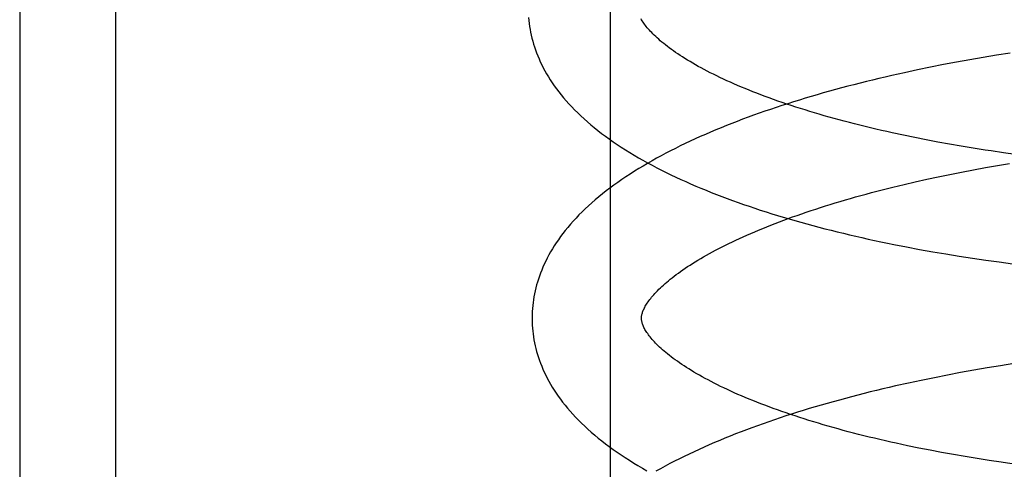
# Model space of a CAD drawing. Header units: inches. Extents: x 0 to 215, y 0 to 139.
# Tile 91 of 112: x 126.2329 to 126.4129, y 49.0786 to 49.1608. Entities that reach past the tile are written whole.
import ezdxf

# ---------------------------------------------------------------- set-up
doc = ezdxf.new("R2010")
doc.units = ezdxf.units.IN
doc.header["$LTSCALE"] = 11.804375
doc.header["$MEASUREMENT"] = 0
doc.linetypes.add('HIDDEN', pattern=[0.2, 0.1, -0.1])
doc.layers.add('DEFAULT_2', color=8, linetype='HIDDEN')

msp = doc.modelspace()

# ---------------------------------------------------------------- linework, layer by layer
at = {"layer": 'DEFAULT_2', "color": 8, "linetype": 'HIDDEN'}
for p, q in [((126.25039, 52.22575), (126.25039, 46.72525)), ((126.23289, 49.74358), (126.23289, 48.77358)), ((126.34091, 49.07108), (126.34091, 49.44608)), ((126.41398, 49.15473), (126.41152, 49.15434)), ((126.40422, 49.15308), (126.40181, 49.15262)), ((126.40665, 49.15351), (126.40422, 49.15308)), ((126.40908, 49.15394), (126.40665, 49.15351)), ((126.41152, 49.15434), (126.40908, 49.15394)), ((126.39468, 49.15115), (126.39234, 49.15063)), ((126.39704, 49.15166), (126.39468, 49.15115)), ((126.39942, 49.15215), (126.39704, 49.15166)), ((126.40181, 49.15262), (126.39942, 49.15215)), ((126.39655, 49.13928), (126.39449, 49.13971)), ((126.39864, 49.13887), (126.39655, 49.13928)), ((126.40075, 49.13847), (126.39864, 49.13887)), ((126.40289, 49.13808), (126.40075, 49.13847)), ((126.40505, 49.13771), (126.40289, 49.13808)), ((126.40723, 49.13735), (126.40505, 49.13771)), ((126.40943, 49.137), (126.40723, 49.13735)), ((126.41499, 49.1362), (126.41276, 49.13651)), ((126.40512, 49.13298), (126.40729, 49.13339)), ((126.40729, 49.13339), (126.40948, 49.13379)), ((126.40948, 49.13379), (126.41168, 49.13418)), ((126.41168, 49.13418), (126.41391, 49.13455)), ((126.39666, 49.13119), (126.39874, 49.13166)), ((126.39874, 49.13166), (126.40084, 49.13211)), ((126.40084, 49.13211), (126.40297, 49.13255)), ((126.40297, 49.13255), (126.40512, 49.13298)), ((126.39258, 49.13022), (126.39461, 49.13071)), ((126.39461, 49.13071), (126.39666, 49.13119)), ((126.39507, 49.11928), (126.39745, 49.11883)), ((126.39745, 49.11883), (126.39984, 49.1184)), ((126.39984, 49.1184), (126.40224, 49.11799)), ((126.40224, 49.11799), (126.40466, 49.11759)), ((126.40466, 49.11759), (126.40709, 49.11722)), ((126.40709, 49.11722), (126.40954, 49.11686)), ((126.40954, 49.11686), (126.41199, 49.11652)), ((126.41199, 49.11652), (126.41446, 49.11619)), ((126.4098, 49.09714), (126.40736, 49.09672)), ((126.41224, 49.09755), (126.4098, 49.09714)), ((126.4147, 49.09794), (126.41224, 49.09755)), ((126.40014, 49.09536), (126.39776, 49.09487)), ((126.40253, 49.09583), (126.40014, 49.09536)), ((126.40494, 49.09628), (126.40253, 49.09583)), ((126.40736, 49.09672), (126.40494, 49.09628)), ((126.3954, 49.09436), (126.39305, 49.09384)), ((126.39776, 49.09487), (126.3954, 49.09436)), ((126.39728, 49.08249), (126.39522, 49.08292)), ((126.39937, 49.08208), (126.39728, 49.08249)), ((126.40148, 49.08168), (126.39937, 49.08208)), ((126.40362, 49.08129), (126.40148, 49.08168)), ((126.40578, 49.08092), (126.40362, 49.08129)), ((126.40796, 49.08056), (126.40578, 49.08092)), ((126.41016, 49.08021), (126.40796, 49.08056)), ((126.41237, 49.07988), (126.41016, 49.08021))]:
    msp.add_line(p, q, dxfattribs=at)
for points in [[(126.32594, 49.16122), (126.32599, 49.16068), (126.32605, 49.16014), (126.32612, 49.15961), (126.32621, 49.15907), (126.32631, 49.15854), (126.32643, 49.158), (126.32656, 49.15746), (126.3267, 49.15693), (126.32686, 49.15639), (126.32703, 49.15585), (126.32721, 49.15531), (126.32741, 49.15477), (126.32762, 49.15423), (126.32785, 49.15369), (126.32809, 49.15315), (126.32835, 49.15261), (126.32863, 49.15206), (126.32892, 49.15151), (126.32923, 49.15097), (126.32956, 49.15042), (126.3299, 49.14987), (126.33026, 49.14932), (126.33064, 49.14877), (126.33104, 49.14821), (126.33146, 49.14766), (126.33189, 49.14711), (126.33235, 49.14655), (126.33282, 49.146), (126.33332, 49.14545), (126.33383, 49.1449), (126.33436, 49.14435), (126.33492, 49.1438), (126.33549, 49.14325), (126.33608, 49.14271), (126.33669, 49.14217), (126.33731, 49.14163), (126.33796, 49.1411), (126.33862, 49.14057), (126.33929, 49.14005), (126.33998, 49.13953), (126.34069, 49.13902), (126.34141, 49.13851), (126.34215, 49.13801), (126.3429, 49.13752), (126.34367, 49.13703), (126.34445, 49.13654), (126.34524, 49.13607), (126.34604, 49.13559), (126.34686, 49.13513), (126.34768, 49.13467), (126.34852, 49.13422), (126.34937, 49.13377), (126.35023, 49.13333), (126.35109, 49.1329), (126.35197, 49.13247), (126.35286, 49.13205), (126.35376, 49.13163), (126.35467, 49.13122), (126.35558, 49.13082), (126.35651, 49.13042), (126.35745, 49.13002), (126.35839, 49.12963), (126.35935, 49.12925), (126.36031, 49.12887), (126.36128, 49.1285), (126.36227, 49.12813), (126.36325, 49.12777), (126.36425, 49.12741), (126.36526, 49.12706), (126.36627, 49.12671), (126.36729, 49.12637), (126.36832, 49.12603), (126.36936, 49.12569), (126.3704, 49.12536), (126.37146, 49.12504), (126.37252, 49.12472), (126.37358, 49.12441), (126.37466, 49.12409), (126.37574, 49.12379), (126.37683, 49.12349), (126.37792, 49.12319), (126.37903, 49.1229), (126.38013, 49.12261), (126.38125, 49.12233), (126.38237, 49.12205), (126.3835, 49.12177), (126.38463, 49.12151), (126.38577, 49.12124), (126.38691, 49.12098), (126.38806, 49.12072), (126.38922, 49.12047), (126.39038, 49.12022), (126.39155, 49.11998), (126.39272, 49.11974), (126.39507, 49.11928)], [(126.39449, 49.13971), (126.39245, 49.14015), (126.39145, 49.14037), (126.39045, 49.1406), (126.38946, 49.14083), (126.38847, 49.14106), (126.3875, 49.1413), (126.38653, 49.14154), (126.38557, 49.14178), (126.38462, 49.14202), (126.38368, 49.14227), (126.38275, 49.14252), (126.38183, 49.14277), (126.38091, 49.14302), (126.38001, 49.14328), (126.37911, 49.14354), (126.37823, 49.1438), (126.37736, 49.14406), (126.37649, 49.14433), (126.37564, 49.1446), (126.37479, 49.14487), (126.37396, 49.14514), (126.37314, 49.14541), (126.37232, 49.14569), (126.37152, 49.14597), (126.37073, 49.14625), (126.36996, 49.14653), (126.36919, 49.14681), (126.36844, 49.14709), (126.36769, 49.14738), (126.36696, 49.14766), (126.36625, 49.14795), (126.36554, 49.14824), (126.36485, 49.14853), (126.36416, 49.14881), (126.36349, 49.14911), (126.36284, 49.1494), (126.36219, 49.14969), (126.36156, 49.14998), (126.36094, 49.15027), (126.36034, 49.15056), (126.35974, 49.15085), (126.35916, 49.15115), (126.35859, 49.15144), (126.35804, 49.15173), (126.3575, 49.15202), (126.35697, 49.15231), (126.35646, 49.1526), (126.35596, 49.15289), (126.35547, 49.15317), (126.355, 49.15346), (126.35454, 49.15374), (126.35409, 49.15403), (126.35366, 49.15431), (126.35323, 49.15459), (126.35283, 49.15486), (126.35243, 49.15514), (126.35205, 49.15542), (126.35168, 49.15569), (126.35132, 49.15596), (126.35098, 49.15622), (126.35065, 49.15649), (126.35033, 49.15675), (126.35003, 49.157), (126.34974, 49.15726), (126.34946, 49.15751), (126.34919, 49.15776), (126.34893, 49.158), (126.34869, 49.15824), (126.34846, 49.15848), (126.34824, 49.15871), (126.34803, 49.15894), (126.34783, 49.15916), (126.34764, 49.15938), (126.34747, 49.1596), (126.3473, 49.15981), (126.34715, 49.16002), (126.347, 49.16022), (126.34687, 49.16042), (126.34674, 49.16061), (126.34662, 49.1608), (126.34651, 49.16099)], [(126.39234, 49.15063), (126.39117, 49.15036), (126.39001, 49.15009), (126.38886, 49.14981), (126.38771, 49.14953), (126.38657, 49.14924), (126.38543, 49.14895), (126.3843, 49.14866), (126.38317, 49.14836), (126.38205, 49.14806), (126.38094, 49.14775), (126.37983, 49.14744), (126.37873, 49.14712), (126.37763, 49.1468), (126.37655, 49.14648), (126.37547, 49.14615), (126.37439, 49.14582), (126.37333, 49.14548), (126.37227, 49.14514), (126.37122, 49.14479), (126.37017, 49.14444), (126.36914, 49.14409), (126.36811, 49.14373), (126.36709, 49.14336), (126.36607, 49.14299), (126.36507, 49.14262), (126.36407, 49.14224), (126.36308, 49.14186), (126.36211, 49.14147), (126.36113, 49.14108), (126.36017, 49.14068), (126.35922, 49.14028), (126.35827, 49.13987), (126.35734, 49.13946), (126.35641, 49.13904), (126.35549, 49.13861), (126.35459, 49.13819), (126.35369, 49.13775), (126.3528, 49.13731), (126.35192, 49.13687), (126.35106, 49.13642), (126.3502, 49.13596), (126.34935, 49.1355), (126.34852, 49.13503), (126.34769, 49.13456), (126.34688, 49.13408), (126.34608, 49.1336), (126.34529, 49.13311), (126.34451, 49.13261), (126.34374, 49.13211), (126.34299, 49.1316), (126.34226, 49.13109), (126.34153, 49.13057), (126.34082, 49.13005), (126.34013, 49.12952), (126.33945, 49.12898), (126.33879, 49.12844), (126.33814, 49.1279), (126.33751, 49.12735), (126.3369, 49.1268), (126.3363, 49.12624), (126.33572, 49.12568), (126.33516, 49.12512), (126.33462, 49.12456), (126.3341, 49.12399), (126.3336, 49.12343), (126.33312, 49.12286), (126.33266, 49.12229), (126.33222, 49.12173), (126.33179, 49.12116), (126.33139, 49.1206), (126.33101, 49.12004), (126.33064, 49.11948), (126.33029, 49.11892), (126.32996, 49.11836), (126.32965, 49.1178), (126.32936, 49.11725), (126.32908, 49.11669), (126.32882, 49.11614), (126.32857, 49.11559), (126.32834, 49.11504), (126.32813, 49.1145), (126.32793, 49.11395), (126.32774, 49.1134), (126.32757, 49.11286), (126.32741, 49.11232), (126.32727, 49.11178), (126.32714, 49.11123), (126.32703, 49.11069), (126.32693, 49.11016), (126.32684, 49.10962), (126.32676, 49.10908), (126.3267, 49.10854), (126.32665, 49.108), (126.32662, 49.10747), (126.32659, 49.10693), (126.32658, 49.10639), (126.32659, 49.10595)], [(126.41276, 49.13651), (126.41053, 49.13684), (126.40943, 49.137)], [(126.34658, 49.1062), (126.34658, 49.1063), (126.34659, 49.10642), (126.3466, 49.10654), (126.34662, 49.10666), (126.34664, 49.10678), (126.34667, 49.10692), (126.3467, 49.10705), (126.34675, 49.1072), (126.3468, 49.10735), (126.34686, 49.10751), (126.34692, 49.10768), (126.347, 49.10785), (126.34709, 49.10803), (126.34718, 49.10822), (126.34729, 49.10841), (126.3474, 49.1086), (126.34752, 49.1088), (126.34765, 49.109), (126.34779, 49.10921), (126.34794, 49.10942), (126.3481, 49.10963), (126.34827, 49.10985), (126.34845, 49.11008), (126.34864, 49.11031), (126.34885, 49.11054), (126.34906, 49.11078), (126.34929, 49.11102), (126.34953, 49.11127), (126.34978, 49.11152), (126.35004, 49.11177), (126.35031, 49.11203), (126.3506, 49.11229), (126.35089, 49.11256), (126.3512, 49.11283), (126.35153, 49.1131), (126.35186, 49.11337), (126.35221, 49.11365), (126.35257, 49.11393), (126.35295, 49.11421), (126.35334, 49.1145), (126.35374, 49.11479), (126.35415, 49.11508), (126.35458, 49.11537), (126.35502, 49.11567), (126.35547, 49.11596), (126.35594, 49.11626), (126.35642, 49.11656), (126.35691, 49.11686), (126.35742, 49.11716), (126.35794, 49.11746), (126.35847, 49.11777), (126.35902, 49.11807), (126.35958, 49.11838), (126.36015, 49.11869), (126.36074, 49.11899), (126.36134, 49.1193), (126.36195, 49.11961), (126.36257, 49.11992), (126.36321, 49.12022), (126.36386, 49.12053), (126.36452, 49.12084), (126.36519, 49.12114), (126.36588, 49.12145), (126.36658, 49.12176), (126.36729, 49.12206), (126.36801, 49.12236), (126.36875, 49.12267), (126.3695, 49.12297), (126.37025, 49.12327), (126.37102, 49.12357), (126.37181, 49.12387), (126.3726, 49.12417), (126.3734, 49.12446), (126.37422, 49.12476), (126.37505, 49.12505), (126.37588, 49.12534), (126.37673, 49.12563), (126.37759, 49.12592), (126.37846, 49.12621), (126.37933, 49.12649), (126.38022, 49.12677), (126.38112, 49.12705), (126.38203, 49.12733), (126.38294, 49.12761), (126.38387, 49.12788), (126.3848, 49.12815), (126.38575, 49.12842), (126.3867, 49.12868), (126.38766, 49.12895), (126.38863, 49.12921), (126.38961, 49.12946), (126.39059, 49.12972), (126.39158, 49.12997), (126.39258, 49.13022)], [(126.39522, 49.08292), (126.39318, 49.08335), (126.39217, 49.08358), (126.39118, 49.08381), (126.39018, 49.08403), (126.3892, 49.08427), (126.38823, 49.0845), (126.38726, 49.08474), (126.3863, 49.08498), (126.38535, 49.08523), (126.38441, 49.08547), (126.38348, 49.08572), (126.38255, 49.08598), (126.38164, 49.08623), (126.38074, 49.08649), (126.37984, 49.08675), (126.37896, 49.08701), (126.37808, 49.08727), (126.37722, 49.08754), (126.37636, 49.08781), (126.37552, 49.08808), (126.37469, 49.08835), (126.37386, 49.08862), (126.37305, 49.0889), (126.37225, 49.08917), (126.37146, 49.08945), (126.37068, 49.08973), (126.36992, 49.09002), (126.36916, 49.0903), (126.36842, 49.09058), (126.36769, 49.09087), (126.36697, 49.09116), (126.36626, 49.09144), (126.36557, 49.09173), (126.36489, 49.09202), (126.36422, 49.09231), (126.36356, 49.0926), (126.36292, 49.09289), (126.36229, 49.09319), (126.36167, 49.09348), (126.36106, 49.09377), (126.36047, 49.09406), (126.35988, 49.09435), (126.35932, 49.09465), (126.35876, 49.09494), (126.35822, 49.09523), (126.35769, 49.09552), (126.35718, 49.09581), (126.35668, 49.09609), (126.35619, 49.09638), (126.35572, 49.09667), (126.35526, 49.09695), (126.35481, 49.09723), (126.35438, 49.09751), (126.35396, 49.09779), (126.35355, 49.09807), (126.35315, 49.09835), (126.35277, 49.09862), (126.3524, 49.09889), (126.35204, 49.09916), (126.3517, 49.09943), (126.35137, 49.09969), (126.35106, 49.09995), (126.35075, 49.10021), (126.35046, 49.10046), (126.35018, 49.10072), (126.34991, 49.10096), (126.34966, 49.10121), (126.34941, 49.10145), (126.34918, 49.10169), (126.34896, 49.10192), (126.34875, 49.10215), (126.34855, 49.10237), (126.34836, 49.10259), (126.34819, 49.10281), (126.34802, 49.10302), (126.34787, 49.10322), (126.34772, 49.10343), (126.34759, 49.10362), (126.34746, 49.10382), (126.34734, 49.10401), (126.34723, 49.1042), (126.34713, 49.10438), (126.34704, 49.10456), (126.34696, 49.10473), (126.34689, 49.10489), (126.34683, 49.10505), (126.34677, 49.1052), (126.34672, 49.10535), (126.34669, 49.10549), (126.34665, 49.10562), (126.34663, 49.10574), (126.34661, 49.10586), (126.3466, 49.10598), (126.34659, 49.1061), (126.34658, 49.1062)], [(126.32659, 49.10595), (126.3266, 49.1055), (126.32662, 49.10496), (126.32666, 49.10442), (126.32671, 49.10389), (126.32677, 49.10335), (126.32684, 49.10282), (126.32693, 49.10228), (126.32703, 49.10175), (126.32715, 49.10121), (126.32728, 49.10068), (126.32742, 49.10014), (126.32758, 49.0996), (126.32775, 49.09906), (126.32793, 49.09853), (126.32813, 49.09799), (126.32834, 49.09745), (126.32857, 49.0969), (126.32881, 49.09636), (126.32907, 49.09582), (126.32935, 49.09527), (126.32964, 49.09473), (126.32995, 49.09418), (126.33027, 49.09363), (126.33062, 49.09308), (126.33098, 49.09253), (126.33136, 49.09198), (126.33176, 49.09143), (126.33217, 49.09087), (126.33261, 49.09032), (126.33306, 49.08977), (126.33354, 49.08921), (126.33403, 49.08866), (126.33455, 49.08811), (126.33508, 49.08756), (126.33563, 49.08701), (126.33621, 49.08646), (126.3368, 49.08592), (126.33741, 49.08538), (126.33803, 49.08484), (126.33868, 49.08431), (126.33934, 49.08378), (126.34001, 49.08326), (126.3407, 49.08274), (126.34141, 49.08223), (126.34213, 49.08172), (126.34287, 49.08122), (126.34362, 49.08073), (126.34439, 49.08024), (126.34516, 49.07975), (126.34595, 49.07928), (126.34675, 49.07881), (126.34757, 49.07834)], [(126.39305, 49.09384), (126.39189, 49.09357), (126.39073, 49.0933), (126.38958, 49.09302), (126.38843, 49.09274), (126.38728, 49.09245), (126.38615, 49.09216), (126.38501, 49.09187), (126.38389, 49.09157), (126.38277, 49.09127), (126.38165, 49.09096), (126.38055, 49.09065), (126.37945, 49.09033), (126.37835, 49.09001), (126.37726, 49.08969), (126.37618, 49.08936), (126.37511, 49.08903), (126.37404, 49.08869), (126.37298, 49.08835), (126.37193, 49.088), (126.37089, 49.08765), (126.36985, 49.08729), (126.36882, 49.08693), (126.3678, 49.08657), (126.36679, 49.0862), (126.36579, 49.08583), (126.36479, 49.08545), (126.3638, 49.08507), (126.36282, 49.08468), (126.36185, 49.08428), (126.36089, 49.08389), (126.35993, 49.08348), (126.35899, 49.08308), (126.35805, 49.08266), (126.35713, 49.08224), (126.35621, 49.08182), (126.3553, 49.08139), (126.3544, 49.08096), (126.35352, 49.08052), (126.35264, 49.08008), (126.35177, 49.07963), (126.35092, 49.07917), (126.35007, 49.07871), (126.34923, 49.07824)], [(126.41573, 49.07941), (126.41349, 49.07972), (126.41237, 49.07988)]]:
    msp.add_lwpolyline(points, dxfattribs=at)

doc.saveas('drawing.dxf')
